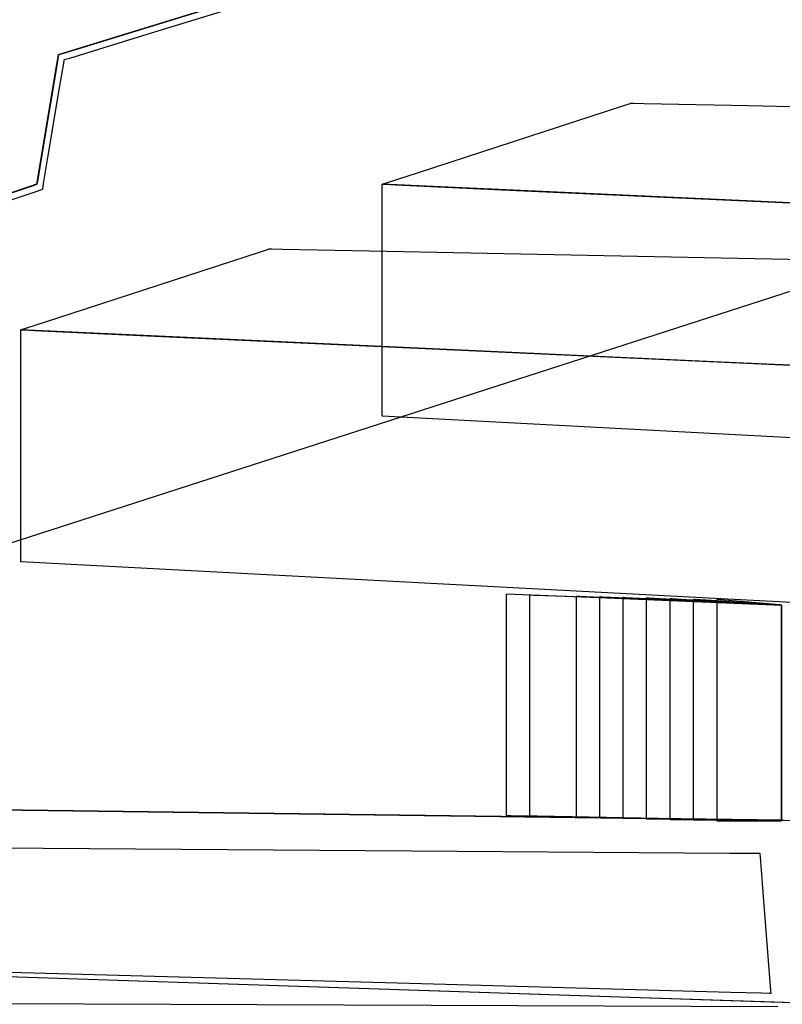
# Model space of a CAD drawing. Extents: x -3.57 to 3.57, y -2.08 to 2.06.
# Tile 74 of 219: x -0.65 to -0.45, y -1.03 to -0.77. Entities that reach past the tile are written whole.
import ezdxf

# ---------------------------------------------------------------- set-up
doc = ezdxf.new("R2010")
doc.units = 0

msp = doc.modelspace()

# ---------------------------------------------------------------- linework, layer by layer
at = {"layer": 'Layer 1', "color": 7, "linetype": 'CONTINUOUS'}
for p, q in [((-0.526775, -0.747399), (-0.630472, -0.779307)), ((-0.529265, -0.750004), (-0.617769, -0.777236)), ((-0.634022, -0.780399), (-0.585023, -0.765322)), ((-0.607817, -0.772336), (-0.639506, -0.782086)), ((-0.617769, -0.777236), (-0.636838, -0.783103)), ((-0.630472, -0.779307), (-0.638885, -0.781895)), ((-0.639746, -0.782572), (-0.640374, -0.78634)), ((-0.63972, -0.782419), (-0.640137, -0.784922)), ((-0.640082, -0.784587), (-0.639675, -0.782151)), ((-0.639687, -0.782219), (-0.639746, -0.782572)), ((-0.639682, -0.78219), (-0.63972, -0.782419)), ((-0.639675, -0.782147), (-0.639687, -0.782219)), ((-0.639674, -0.782144), (-0.639682, -0.78219)), ((-0.639675, -0.782151), (-0.639673, -0.782138)), ((-0.639674, -0.78214), (-0.639675, -0.782147)), ((-0.639673, -0.782138), (-0.639674, -0.78214)), ((-0.639673, -0.782139), (-0.639674, -0.782144)), ((-0.63967, -0.782137), (-0.639673, -0.782138)), ((-0.639669, -0.782137), (-0.639673, -0.782138)), ((-0.639673, -0.782138), (-0.639672, -0.782137)), ((-0.639673, -0.782138), (-0.639673, -0.782138)), ((-0.639673, -0.782138), (-0.639673, -0.782138)), ((-0.639673, -0.782138), (-0.639673, -0.782138)), ((-0.639673, -0.782138), (-0.639673, -0.782138)), ((-0.639673, -0.782138), (-0.639673, -0.782138)), ((-0.639673, -0.782138), (-0.639673, -0.782138)), ((-0.639673, -0.782138), (-0.639673, -0.782138)), ((-0.639673, -0.782138), (-0.639673, -0.782139)), ((-0.639673, -0.782138), (-0.639673, -0.782138)), ((-0.639673, -0.782138), (-0.639673, -0.782138)), ((-0.639673, -0.782138), (-0.639673, -0.782138)), ((-0.639673, -0.782138), (-0.639673, -0.782138)), ((-0.639673, -0.782138), (-0.639673, -0.782138)), ((-0.639673, -0.782138), (-0.639673, -0.782138)), ((-0.639673, -0.782138), (-0.639673, -0.782138)), ((-0.639673, -0.782138), (-0.639673, -0.782138)), ((-0.639673, -0.782138), (-0.639673, -0.782138)), ((-0.639672, -0.782137), (-0.639667, -0.782136)), ((-0.63956, -0.782103), (-0.63967, -0.782137)), ((-0.639506, -0.782086), (-0.639669, -0.782137)), ((-0.639667, -0.782136), (-0.639645, -0.782129)), ((-0.639645, -0.782129), (-0.639557, -0.782102)), ((-0.638885, -0.781895), (-0.63956, -0.782103)), ((-0.639557, -0.782102), (-0.638614, -0.781812)), ((-0.638614, -0.781812), (-0.634022, -0.780399)), ((-0.644598, -0.811679), (-0.640082, -0.784587)), ((-0.640137, -0.784922), (-0.643851, -0.8072)), ((-0.638399, -0.784333), (-0.639383, -0.790232)), ((-0.638297, -0.783721), (-0.638399, -0.784333)), ((-0.638273, -0.783576), (-0.638297, -0.783721)), ((-0.638268, -0.783547), (-0.638273, -0.783576)), ((-0.638267, -0.783543), (-0.638268, -0.783543)), ((-0.638268, -0.783543), (-0.638268, -0.783543)), ((-0.638268, -0.783543), (-0.638268, -0.783543)), ((-0.638268, -0.783543), (-0.638268, -0.783543)), ((-0.638268, -0.783543), (-0.638268, -0.783543)), ((-0.638268, -0.783543), (-0.638268, -0.783544)), ((-0.638268, -0.783544), (-0.638268, -0.783544)), ((-0.638268, -0.783544), (-0.638268, -0.783547)), ((-0.638265, -0.783543), (-0.638267, -0.783543)), ((-0.638256, -0.78354), (-0.638265, -0.783543)), ((-0.638162, -0.783511), (-0.638256, -0.78354)), ((-0.636838, -0.783103), (-0.638162, -0.783511)), ((-0.640374, -0.78634), (-0.64489, -0.813433)), ((-0.639383, -0.790232), (-0.642496, -0.808906)), ((-0.545868, -0.812811), (-0.492569, -0.795433)), ((-0.492569, -0.795433), (-0.490708, -0.794826)), ((-0.490708, -0.794826), (-0.490615, -0.794795)), ((-0.490615, -0.794795), (-0.490614, -0.794795)), ((-0.490614, -0.794795), (-0.490614, -0.794795)), ((-0.490614, -0.794795), (-0.490614, -0.794795)), ((-0.490614, -0.794795), (-0.490614, -0.794795)), ((-0.490614, -0.794795), (-0.490614, -0.794795)), ((-0.490614, -0.794795), (-0.490614, -0.794795)), ((-0.490614, -0.794795), (-0.490614, -0.794795)), ((-0.490614, -0.794795), (-0.490613, -0.794795)), ((-0.490613, -0.794795), (-0.49061, -0.794795)), ((-0.49061, -0.794795), (-0.490598, -0.794796)), ((-0.490598, -0.794796), (-0.490467, -0.794798)), ((-0.490467, -0.794798), (-0.489823, -0.794811)), ((-0.489823, -0.794811), (-0.487076, -0.794866)), ((-0.487076, -0.794866), (-0.459858, -0.79541)), ((-0.459858, -0.79541), (-0.286056, -0.798884)), ((-0.643851, -0.8072), (-0.645181, -0.815177)), ((-0.642496, -0.808906), (-0.643631, -0.815714)), ((-0.64489, -0.813433), (-0.645297, -0.815873)), ((-0.645227, -0.81545), (-0.644598, -0.811679)), ((-0.554214, -0.815532), (-0.545868, -0.812811)), ((-0.645639, -0.816), (-0.648359, -0.816917)), ((-0.645956, -0.816107), (-0.645304, -0.815888)), ((-0.645428, -0.815929), (-0.645829, -0.816064)), ((-0.645382, -0.815914), (-0.645639, -0.816)), ((-0.64533, -0.815896), (-0.645428, -0.815929)), ((-0.645319, -0.815892), (-0.645382, -0.815914)), ((-0.645306, -0.815888), (-0.64533, -0.815896)), ((-0.645303, -0.815887), (-0.645319, -0.815892)), ((-0.6453, -0.815886), (-0.645306, -0.815888)), ((-0.645304, -0.815888), (-0.6453, -0.815886)), ((-0.6453, -0.815886), (-0.645303, -0.815887)), ((-0.645299, -0.815886), (-0.6453, -0.815886)), ((-0.645299, -0.815886), (-0.6453, -0.815886)), ((-0.6453, -0.815886), (-0.645299, -0.815886)), ((-0.645297, -0.815873), (-0.645299, -0.815885)), ((-0.645298, -0.815877), (-0.645299, -0.815886)), ((-0.645299, -0.815884), (-0.645298, -0.815877)), ((-0.645299, -0.815885), (-0.645299, -0.815884)), ((-0.645299, -0.815885), (-0.645299, -0.815886)), ((-0.645299, -0.815886), (-0.645299, -0.815885)), ((-0.645299, -0.815886), (-0.645299, -0.815886)), ((-0.645299, -0.815886), (-0.645299, -0.815886)), ((-0.645299, -0.815886), (-0.645299, -0.815886)), ((-0.645299, -0.815886), (-0.645299, -0.815886)), ((-0.645299, -0.815886), (-0.645299, -0.815886)), ((-0.645299, -0.815886), (-0.645299, -0.815886)), ((-0.645299, -0.815886), (-0.645299, -0.815886)), ((-0.645299, -0.815886), (-0.645299, -0.815886)), ((-0.645299, -0.815886), (-0.645299, -0.815886)), ((-0.645299, -0.815886), (-0.645299, -0.815886)), ((-0.645298, -0.815877), (-0.645286, -0.815804)), ((-0.645289, -0.815825), (-0.645298, -0.815877)), ((-0.645181, -0.815177), (-0.645289, -0.815825)), ((-0.645286, -0.815804), (-0.645227, -0.81545)), ((-0.643631, -0.815714), (-0.643875, -0.817181)), ((-0.555299, -0.815886), (-0.555298, -0.815885)), ((-0.555299, -0.815973), (-0.555299, -0.815886)), ((-0.555299, -0.815886), (-0.555299, -0.815886)), ((-0.555299, -0.815886), (-0.555299, -0.815886)), ((-0.555299, -0.815886), (-0.555299, -0.815886)), ((-0.555299, -0.815886), (-0.555299, -0.815886)), ((-0.555299, -0.815886), (-0.555299, -0.815886)), ((-0.555299, -0.815886), (-0.555299, -0.815886)), ((-0.555299, -0.815886), (-0.555299, -0.815886)), ((-0.555299, -0.815886), (-0.555298, -0.815886)), ((-0.555299, -0.815886), (-0.555299, -0.815886)), ((-0.555299, -0.815886), (-0.555299, -0.815886)), ((-0.555299, -0.815886), (-0.555299, -0.815886)), ((-0.555299, -0.815886), (-0.555299, -0.815886)), ((-0.555299, -0.815886), (-0.555299, -0.815886)), ((-0.372725, -0.824296), (-0.555299, -0.815886)), ((-0.555299, -0.817713), (-0.555299, -0.815973)), ((-0.555298, -0.815885), (-0.555294, -0.815884)), ((-0.555298, -0.815886), (-0.555295, -0.815886)), ((-0.555295, -0.815886), (-0.555283, -0.815887)), ((-0.555294, -0.815884), (-0.555254, -0.815871)), ((-0.555283, -0.815887), (-0.55515, -0.815893)), ((-0.555254, -0.815871), (-0.555056, -0.815807)), ((-0.55515, -0.815893), (-0.554497, -0.815923)), ((-0.555056, -0.815807), (-0.554214, -0.815532)), ((-0.554497, -0.815923), (-0.551714, -0.816051)), ((-0.648359, -0.816917), (-0.661348, -0.821295)), ((-0.658744, -0.820418), (-0.645956, -0.816107)), ((-0.645832, -0.817945), (-0.654132, -0.820742)), ((-0.645829, -0.816064), (-0.650042, -0.817484)), ((-0.64411, -0.817364), (-0.645832, -0.817945)), ((-0.643947, -0.817309), (-0.64411, -0.817364)), ((-0.643907, -0.817296), (-0.643947, -0.817309)), ((-0.643897, -0.817292), (-0.643907, -0.817296)), ((-0.643894, -0.817292), (-0.643897, -0.817292)), ((-0.643892, -0.817283), (-0.643894, -0.81729)), ((-0.643894, -0.81729), (-0.643894, -0.817291)), ((-0.643894, -0.817291), (-0.643894, -0.817291)), ((-0.643894, -0.817291), (-0.643894, -0.817291)), ((-0.643894, -0.817291), (-0.643894, -0.817291)), ((-0.643894, -0.817291), (-0.643894, -0.817291)), ((-0.643894, -0.817291), (-0.643894, -0.817291)), ((-0.643894, -0.817291), (-0.643894, -0.817292)), ((-0.643875, -0.817181), (-0.643892, -0.817283)), ((-0.555299, -0.867537), (-0.555299, -0.817713)), ((-0.551714, -0.816051), (-0.524133, -0.817322)), ((-0.524133, -0.817322), (-0.348015, -0.825435)), ((-0.640087, -0.850779), (-0.586786, -0.833401)), ((-0.586786, -0.833401), (-0.584924, -0.832794)), ((-0.584924, -0.832794), (-0.584831, -0.832764)), ((-0.584831, -0.832764), (-0.584831, -0.832764)), ((-0.584831, -0.832764), (-0.584831, -0.832764)), ((-0.584831, -0.832764), (-0.584831, -0.832764)), ((-0.584831, -0.832764), (-0.584831, -0.832764)), ((-0.584831, -0.832764), (-0.584831, -0.832764)), ((-0.584831, -0.832764), (-0.584831, -0.832764)), ((-0.584831, -0.832764), (-0.58483, -0.832764)), ((-0.58483, -0.832764), (-0.58483, -0.832764)), ((-0.58483, -0.832764), (-0.584827, -0.832764)), ((-0.584827, -0.832764), (-0.584814, -0.832764)), ((-0.584814, -0.832764), (-0.584684, -0.832767)), ((-0.584684, -0.832767), (-0.584039, -0.83278)), ((-0.584039, -0.83278), (-0.581293, -0.832834)), ((-0.581293, -0.832834), (-0.554075, -0.833379)), ((-0.554075, -0.833379), (-0.380272, -0.836853)), ((-0.742813, -0.938673), (-0.432082, -0.83836)), ((-0.648435, -0.853501), (-0.640087, -0.850779)), ((-0.64952, -0.853854), (-0.64952, -0.853854)), ((-0.64952, -0.853854), (-0.64952, -0.853854)), ((-0.64952, -0.853854), (-0.64952, -0.853854)), ((-0.64952, -0.853854), (-0.64952, -0.853854)), ((-0.64952, -0.853854), (-0.649519, -0.853854)), ((-0.466942, -0.862265), (-0.64952, -0.853854)), ((-0.64952, -0.853855), (-0.64952, -0.853854)), ((-0.64952, -0.853854), (-0.64952, -0.853854)), ((-0.64952, -0.853854), (-0.64952, -0.853854)), ((-0.64952, -0.853854), (-0.64952, -0.853854)), ((-0.64952, -0.853854), (-0.64952, -0.853854)), ((-0.64952, -0.853854), (-0.64952, -0.853854)), ((-0.64952, -0.853854), (-0.649519, -0.853854)), ((-0.64952, -0.853942), (-0.64952, -0.853855)), ((-0.64952, -0.855682), (-0.64952, -0.853942)), ((-0.649519, -0.853854), (-0.649518, -0.853854)), ((-0.649519, -0.853854), (-0.649519, -0.853854)), ((-0.649519, -0.853854), (-0.649516, -0.853855)), ((-0.649518, -0.853854), (-0.649515, -0.853853)), ((-0.649516, -0.853855), (-0.649503, -0.853855)), ((-0.649515, -0.853853), (-0.649475, -0.85384)), ((-0.649503, -0.853855), (-0.649371, -0.853861)), ((-0.649475, -0.85384), (-0.649277, -0.853775)), ((-0.649371, -0.853861), (-0.648717, -0.853891)), ((-0.649277, -0.853775), (-0.648435, -0.853501)), ((-0.648717, -0.853891), (-0.645935, -0.854019)), ((-0.645935, -0.854019), (-0.618353, -0.85529)), ((-0.64952, -0.905506), (-0.64952, -0.855682)), ((-0.618353, -0.85529), (-0.442231, -0.863403)), ((-0.439358, -0.863536), (-0.466942, -0.862265)), ((-0.555299, -0.87534), (-0.555299, -0.867537)), ((-0.555299, -0.876127), (-0.555299, -0.87534)), ((-0.555299, -0.876312), (-0.555299, -0.876127)), ((-0.555299, -0.87635), (-0.555299, -0.876312)), ((-0.555299, -0.876353), (-0.555299, -0.87635)), ((-0.555299, -0.876354), (-0.555299, -0.876353)), ((-0.555299, -0.876354), (-0.555299, -0.876354)), ((-0.555299, -0.876354), (-0.555299, -0.876354)), ((-0.555299, -0.876354), (-0.555299, -0.876354)), ((-0.555299, -0.876354), (-0.555299, -0.876354)), ((-0.555299, -0.876354), (-0.555299, -0.876354)), ((-0.372725, -0.885965), (-0.555299, -0.876354)), ((-0.64952, -0.913309), (-0.64952, -0.905506)), ((-0.64952, -0.914096), (-0.64952, -0.913309)), ((-0.64952, -0.914281), (-0.64952, -0.914096)), ((-0.64952, -0.914318), (-0.64952, -0.914281)), ((-0.64952, -0.914322), (-0.64952, -0.914318)), ((-0.64952, -0.914323), (-0.64952, -0.914322)), ((-0.64952, -0.914323), (-0.64952, -0.914323)), ((-0.64952, -0.914323), (-0.64952, -0.914323)), ((-0.64952, -0.914323), (-0.64952, -0.914323)), ((-0.64952, -0.914323), (-0.64952, -0.914323)), ((-0.64952, -0.914323), (-0.64952, -0.914323)), ((-0.466942, -0.923934), (-0.64952, -0.914323)), ((-0.522957, -0.92276), (-0.522957, -0.92276)), ((-0.522957, -0.92276), (-0.522957, -0.92276)), ((-0.522957, -0.92276), (-0.522957, -0.92276)), ((-0.522957, -0.92276), (-0.522957, -0.92276)), ((-0.522957, -0.92276), (-0.522957, -0.92276)), ((-0.522957, -0.92276), (-0.522957, -0.922761)), ((-0.461698, -0.925164), (-0.522957, -0.92276)), ((-0.522957, -0.92276), (-0.522957, -0.92276)), ((-0.522957, -0.92276), (-0.522957, -0.92276)), ((-0.522957, -0.92276), (-0.522957, -0.92276)), ((-0.522957, -0.92276), (-0.522957, -0.92276)), ((-0.522957, -0.92276), (-0.522957, -0.92276)), ((-0.522957, -0.92276), (-0.522957, -0.922761)), ((-0.461698, -0.925164), (-0.522957, -0.92276)), ((-0.522957, -0.922761), (-0.522957, -0.922764)), ((-0.522957, -0.922761), (-0.522957, -0.922764)), ((-0.522957, -0.922764), (-0.522957, -0.9228)), ((-0.522957, -0.922764), (-0.522957, -0.9228)), ((-0.522957, -0.9228), (-0.522957, -0.922976)), ((-0.522957, -0.9228), (-0.522957, -0.922976)), ((-0.522957, -0.922976), (-0.522957, -0.923727)), ((-0.522957, -0.922976), (-0.522957, -0.923727)), ((-0.522957, -0.923727), (-0.522957, -0.931167)), ((-0.522957, -0.923727), (-0.522957, -0.931167)), ((-0.516862, -0.922917), (-0.516862, -0.922917)), ((-0.516862, -0.922917), (-0.516862, -0.922917)), ((-0.516862, -0.922917), (-0.516862, -0.922917)), ((-0.516862, -0.922917), (-0.516862, -0.922917)), ((-0.516862, -0.922917), (-0.516862, -0.922917)), ((-0.516862, -0.922917), (-0.516861, -0.922917)), ((-0.516862, -0.972167), (-0.516862, -0.922917)), ((-0.516861, -0.922917), (-0.516857, -0.922918)), ((-0.516857, -0.922918), (-0.516816, -0.922919)), ((-0.516816, -0.922919), (-0.516616, -0.922927)), ((-0.516616, -0.922927), (-0.515762, -0.922962)), ((-0.515762, -0.922962), (-0.507294, -0.923305)), ((-0.507294, -0.923305), (-0.453223, -0.925494)), ((-0.504677, -0.923228), (-0.504677, -0.923228)), ((-0.504677, -0.923228), (-0.504677, -0.923228)), ((-0.504677, -0.923228), (-0.504677, -0.923228)), ((-0.504677, -0.923228), (-0.504677, -0.923228)), ((-0.504677, -0.923228), (-0.504677, -0.923228)), ((-0.504677, -0.923228), (-0.504676, -0.923228)), ((-0.504677, -0.972478), (-0.504677, -0.923228)), ((-0.504676, -0.923228), (-0.504673, -0.923229)), ((-0.504673, -0.923229), (-0.50464, -0.92323)), ((-0.50464, -0.92323), (-0.504477, -0.923237)), ((-0.504477, -0.923237), (-0.503781, -0.923268)), ((-0.503781, -0.923268), (-0.496886, -0.92357)), ((-0.498583, -0.923386), (-0.498583, -0.923386)), ((-0.498583, -0.923386), (-0.498583, -0.923386)), ((-0.498583, -0.923386), (-0.498583, -0.923386)), ((-0.498583, -0.923386), (-0.498583, -0.923386)), ((-0.498583, -0.923386), (-0.498582, -0.923386)), ((-0.498583, -0.972632), (-0.498583, -0.923386)), ((-0.498582, -0.923386), (-0.498582, -0.923386)), ((-0.498582, -0.923386), (-0.498579, -0.923386)), ((-0.498579, -0.923386), (-0.49855, -0.923387)), ((-0.49855, -0.923387), (-0.498405, -0.923394)), ((-0.498405, -0.923394), (-0.497789, -0.923423)), ((-0.497789, -0.923423), (-0.49168, -0.923705)), ((-0.496886, -0.92357), (-0.452855, -0.925504)), ((-0.492488, -0.923543), (-0.492488, -0.923543)), ((-0.492488, -0.923543), (-0.492488, -0.923543)), ((-0.492488, -0.923543), (-0.492488, -0.923543)), ((-0.492488, -0.923543), (-0.492488, -0.923543)), ((-0.492488, -0.923543), (-0.492488, -0.923543)), ((-0.492488, -0.923543), (-0.492487, -0.923543)), ((-0.492488, -0.972789), (-0.492488, -0.923543)), ((-0.492487, -0.923543), (-0.492485, -0.923543)), ((-0.492485, -0.923543), (-0.492459, -0.923545)), ((-0.492459, -0.923545), (-0.492333, -0.923551)), ((-0.492333, -0.923551), (-0.491796, -0.923577)), ((-0.491796, -0.923577), (-0.486474, -0.92384)), ((-0.49168, -0.923705), (-0.452671, -0.925509)), ((-0.486474, -0.92384), (-0.452487, -0.925513)), ((-0.474205, -0.924012), (-0.474205, -0.924012)), ((-0.474205, -0.924012), (-0.474205, -0.924012)), ((-0.474205, -0.924012), (-0.474205, -0.924012)), ((-0.474205, -0.924012), (-0.474205, -0.924012)), ((-0.474205, -0.924012), (-0.474205, -0.924012)), ((-0.474205, -0.924012), (-0.474204, -0.924012)), ((-0.474205, -0.973258), (-0.474205, -0.924012)), ((-0.474204, -0.924012), (-0.474203, -0.924012)), ((-0.474203, -0.924012), (-0.474189, -0.924013)), ((-0.474189, -0.924013), (-0.474119, -0.924018)), ((-0.474119, -0.924018), (-0.47382, -0.924038)), ((-0.47382, -0.924038), (-0.470856, -0.92424)), ((-0.470856, -0.92424), (-0.451934, -0.925528)), ((-0.468114, -0.924169), (-0.468114, -0.924169)), ((-0.468114, -0.924169), (-0.468114, -0.924169)), ((-0.468114, -0.924169), (-0.468114, -0.924169)), ((-0.468114, -0.924169), (-0.468114, -0.924169)), ((-0.468114, -0.924169), (-0.468114, -0.92417)), ((-0.453701, -0.92537), (-0.468114, -0.924169)), ((-0.468114, -0.92417), (-0.468114, -0.92417)), ((-0.468114, -0.92417), (-0.468114, -0.924174)), ((-0.468114, -0.924174), (-0.468114, -0.924209)), ((-0.468114, -0.924209), (-0.468114, -0.924386)), ((-0.468114, -0.924386), (-0.468114, -0.925136)), ((-0.468114, -0.925136), (-0.468114, -0.932576)), ((-0.439358, -0.925386), (-0.466942, -0.923934)), ((-0.452443, -0.925528), (-0.461698, -0.925164)), ((-0.452443, -0.925528), (-0.461698, -0.925164)), ((-0.451523, -0.925551), (-0.453701, -0.92537)), ((-0.453223, -0.925494), (-0.451335, -0.925571)), ((-0.452855, -0.925504), (-0.451317, -0.925571)), ((-0.452671, -0.925509), (-0.451309, -0.925572)), ((-0.452487, -0.925513), (-0.4513, -0.925572)), ((-0.45151, -0.925564), (-0.452443, -0.925528)), ((-0.45151, -0.925564), (-0.452443, -0.925528)), ((-0.451934, -0.925528), (-0.451273, -0.925573)), ((-0.451304, -0.92557), (-0.451523, -0.925551)), ((-0.45129, -0.925573), (-0.45151, -0.925564)), ((-0.45129, -0.925573), (-0.45151, -0.925564)), ((-0.451335, -0.925571), (-0.451241, -0.925575)), ((-0.451317, -0.925571), (-0.451241, -0.925575)), ((-0.451309, -0.925572), (-0.451241, -0.925575)), ((-0.451252, -0.925574), (-0.451304, -0.92557)), ((-0.4513, -0.925572), (-0.45124, -0.925575)), ((-0.451246, -0.925575), (-0.45129, -0.925573)), ((-0.451246, -0.925575), (-0.45129, -0.925573)), ((-0.451273, -0.925573), (-0.45124, -0.925575)), ((-0.451241, -0.925575), (-0.451252, -0.925574)), ((-0.451242, -0.925575), (-0.451246, -0.925575)), ((-0.451242, -0.925575), (-0.451246, -0.925575)), ((-0.45124, -0.925575), (-0.451242, -0.925575)), ((-0.45124, -0.925575), (-0.451242, -0.925575)), ((-0.451241, -0.925575), (-0.45124, -0.925575)), ((-0.451241, -0.925575), (-0.45124, -0.925575)), ((-0.451241, -0.925575), (-0.45124, -0.925575)), ((-0.45124, -0.925575), (-0.451241, -0.925575)), ((-0.45124, -0.925777), (-0.45124, -0.925575)), ((-0.45124, -0.925575), (-0.45124, -0.925575)), ((-0.45124, -0.925575), (-0.45124, -0.925575)), ((-0.45124, -0.925575), (-0.45124, -0.925575)), ((-0.45124, -0.925575), (-0.45124, -0.925575)), ((-0.45124, -0.925575), (-0.45124, -0.925575)), ((-0.45124, -0.925575), (-0.45124, -0.925575)), ((-0.45124, -0.925575), (-0.45124, -0.925575)), ((-0.45124, -0.925575), (-0.45124, -0.925575)), ((-0.45124, -0.925575), (-0.45124, -0.925575)), ((-0.45124, -0.925575), (-0.45124, -0.925575)), ((-0.45124, -0.925575), (-0.45124, -0.925575)), ((-0.45124, -0.925575), (-0.45124, -0.925575)), ((-0.45124, -0.925575), (-0.45124, -0.925575)), ((-0.45124, -0.925575), (-0.45124, -0.925575)), ((-0.45124, -0.925575), (-0.45124, -0.925575)), ((-0.45124, -0.925575), (-0.45124, -0.925575)), ((-0.45124, -0.925575), (-0.45124, -0.925575)), ((-0.45124, -0.925575), (-0.45124, -0.925576)), ((-0.45124, -0.925575), (-0.45124, -0.925575)), ((-0.45124, -0.925575), (-0.45124, -0.925575)), ((-0.45124, -0.925575), (-0.45124, -0.925575)), ((-0.45124, -0.925575), (-0.45124, -0.925575)), ((-0.45124, -0.925575), (-0.45124, -0.925575)), ((-0.45124, -0.925575), (-0.45124, -0.925575)), ((-0.45124, -0.925575), (-0.45124, -0.925575)), ((-0.45124, -0.925575), (-0.45124, -0.925576)), ((-0.45124, -0.925575), (-0.45124, -0.925575)), ((-0.45124, -0.925575), (-0.45124, -0.925575)), ((-0.45124, -0.925575), (-0.45124, -0.925575)), ((-0.45124, -0.925575), (-0.45124, -0.925575)), ((-0.45124, -0.925575), (-0.45124, -0.925575)), ((-0.45124, -0.925575), (-0.45124, -0.925575)), ((-0.45124, -0.925575), (-0.45124, -0.925575)), ((-0.45124, -0.925575), (-0.45124, -0.925576)), ((-0.45124, -0.925575), (-0.45124, -0.925575)), ((-0.45124, -0.925575), (-0.45124, -0.925575)), ((-0.45124, -0.925575), (-0.45124, -0.925575)), ((-0.45124, -0.925575), (-0.45124, -0.925575)), ((-0.45124, -0.925575), (-0.45124, -0.925575)), ((-0.45124, -0.925575), (-0.45124, -0.925575)), ((-0.45124, -0.925575), (-0.45124, -0.925575)), ((-0.45124, -0.925575), (-0.45124, -0.925575)), ((-0.45124, -0.925575), (-0.45124, -0.925576)), ((-0.45124, -0.925575), (-0.45124, -0.925575)), ((-0.45124, -0.925575), (-0.45124, -0.925575)), ((-0.45124, -0.925575), (-0.45124, -0.925575)), ((-0.45124, -0.925575), (-0.45124, -0.925575)), ((-0.45124, -0.925575), (-0.45124, -0.925575)), ((-0.45124, -0.925575), (-0.45124, -0.925575)), ((-0.45124, -0.925575), (-0.45124, -0.925575)), ((-0.45124, -0.925575), (-0.45124, -0.925575)), ((-0.45124, -0.925575), (-0.45124, -0.925576)), ((-0.45124, -0.925777), (-0.45124, -0.925575)), ((-0.45124, -0.925575), (-0.45124, -0.925575)), ((-0.45124, -0.925575), (-0.45124, -0.925575)), ((-0.45124, -0.925575), (-0.45124, -0.925575)), ((-0.45124, -0.925575), (-0.45124, -0.925575)), ((-0.45124, -0.925575), (-0.45124, -0.925575)), ((-0.45124, -0.925575), (-0.45124, -0.925575)), ((-0.45124, -0.925575), (-0.45124, -0.925575)), ((-0.45124, -0.925575), (-0.45124, -0.925575)), ((-0.45124, -0.925575), (-0.45124, -0.925575)), ((-0.45124, -0.925575), (-0.45124, -0.925575)), ((-0.45124, -0.925575), (-0.45124, -0.925575)), ((-0.45124, -0.925777), (-0.45124, -0.925575)), ((-0.45124, -0.925575), (-0.45124, -0.925575)), ((-0.45124, -0.925575), (-0.45124, -0.925575)), ((-0.45124, -0.925575), (-0.45124, -0.925575)), ((-0.45124, -0.925575), (-0.45124, -0.925575)), ((-0.45124, -0.925575), (-0.45124, -0.925575)), ((-0.45124, -0.925575), (-0.45124, -0.925575)), ((-0.45124, -0.925575), (-0.45124, -0.925575)), ((-0.45124, -0.925575), (-0.45124, -0.925575)), ((-0.45124, -0.925575), (-0.45124, -0.925575)), ((-0.45124, -0.925575), (-0.45124, -0.925575)), ((-0.45124, -0.925576), (-0.45124, -0.925579)), ((-0.45124, -0.925576), (-0.45124, -0.925579)), ((-0.45124, -0.925576), (-0.45124, -0.925579)), ((-0.45124, -0.925576), (-0.45124, -0.925579)), ((-0.45124, -0.925576), (-0.45124, -0.925579)), ((-0.45124, -0.925579), (-0.45124, -0.925614)), ((-0.45124, -0.925579), (-0.45124, -0.925614)), ((-0.45124, -0.925579), (-0.45124, -0.925614)), ((-0.45124, -0.925579), (-0.45124, -0.925614)), ((-0.45124, -0.925579), (-0.45124, -0.925614)), ((-0.45124, -0.925614), (-0.45124, -0.925786)), ((-0.45124, -0.925614), (-0.45124, -0.925786)), ((-0.45124, -0.925614), (-0.45124, -0.925786)), ((-0.45124, -0.925614), (-0.45124, -0.925786)), ((-0.45124, -0.925614), (-0.45124, -0.925786)), ((-0.45124, -0.927275), (-0.45124, -0.925777)), ((-0.45124, -0.927275), (-0.45124, -0.925777)), ((-0.45124, -0.927275), (-0.45124, -0.925777)), ((-0.45124, -0.925786), (-0.45124, -0.926518)), ((-0.45124, -0.925786), (-0.45124, -0.926518)), ((-0.45124, -0.925786), (-0.45124, -0.926518)), ((-0.45124, -0.925786), (-0.45124, -0.926518)), ((-0.45124, -0.925786), (-0.45124, -0.926518)), ((-0.45124, -0.926518), (-0.45124, -0.933776)), ((-0.45124, -0.926518), (-0.45124, -0.933776)), ((-0.45124, -0.926518), (-0.45124, -0.933776)), ((-0.45124, -0.926518), (-0.45124, -0.933776)), ((-0.45124, -0.926518), (-0.45124, -0.933776)), ((-0.45124, -0.973621), (-0.45124, -0.927275)), ((-0.45124, -0.973621), (-0.45124, -0.927275)), ((-0.45124, -0.973621), (-0.45124, -0.927275)), ((-0.522957, -0.931167), (-0.522957, -0.978675)), ((-0.522957, -0.931167), (-0.522957, -0.978675)), ((-0.468114, -0.932576), (-0.468114, -0.980081)), ((-0.45124, -0.933776), (-0.45124, -0.980123)), ((-0.45124, -0.933776), (-0.45124, -0.980123)), ((-0.45124, -0.933776), (-0.45124, -0.980123)), ((-0.45124, -0.933776), (-0.45124, -0.980123)), ((-0.45124, -0.933776), (-0.45124, -0.980123)), ((-0.516862, -0.979607), (-0.516862, -0.972167)), ((-0.504677, -0.979918), (-0.504677, -0.972478)), ((-0.498583, -0.980072), (-0.498583, -0.972632)), ((-0.492488, -0.98023), (-0.492488, -0.972789)), ((-0.474205, -0.980698), (-0.474205, -0.973258)), ((-0.45124, -0.980879), (-0.45124, -0.973621)), ((-0.45124, -0.980879), (-0.45124, -0.973621)), ((-0.45124, -0.980879), (-0.45124, -0.973621)), ((-0.530901, -0.980602), (-0.859047, -0.976197)), ((-0.797945, -0.977017), (-0.452652, -0.981653)), ((-0.522957, -0.978675), (-0.522957, -0.980334)), ((-0.522957, -0.978675), (-0.522957, -0.980334)), ((-0.516862, -0.980358), (-0.516862, -0.979607)), ((-0.504677, -0.980669), (-0.504677, -0.979918)), ((-0.498583, -0.980823), (-0.498583, -0.980072)), ((-0.492488, -0.98098), (-0.492488, -0.98023)), ((-0.468114, -0.980081), (-0.468114, -0.981739)), ((-0.45124, -0.980123), (-0.45124, -0.981741)), ((-0.45124, -0.980123), (-0.45124, -0.981741)), ((-0.45124, -0.980123), (-0.45124, -0.981741)), ((-0.45124, -0.980123), (-0.45124, -0.981741)), ((-0.45124, -0.980123), (-0.45124, -0.981741)), ((-0.450822, -0.981677), (-0.530901, -0.980602)), ((-0.522957, -0.980334), (-0.522957, -0.980417)), ((-0.522957, -0.980334), (-0.522957, -0.980417)), ((-0.522957, -0.980417), (-0.522957, -0.980417)), ((-0.522957, -0.980417), (-0.522957, -0.980417)), ((-0.522957, -0.980417), (-0.522957, -0.980417)), ((-0.522957, -0.980417), (-0.522957, -0.980417)), ((-0.522957, -0.980417), (-0.522957, -0.980417)), ((-0.522957, -0.980417), (-0.522957, -0.980417)), ((-0.522957, -0.980417), (-0.522957, -0.980417)), ((-0.522957, -0.980417), (-0.522956, -0.980417)), ((-0.522957, -0.980417), (-0.522957, -0.980417)), ((-0.522957, -0.980417), (-0.522957, -0.980417)), ((-0.522957, -0.980417), (-0.522957, -0.980417)), ((-0.522957, -0.980417), (-0.522957, -0.980417)), ((-0.522957, -0.980417), (-0.522957, -0.980417)), ((-0.522957, -0.980417), (-0.522957, -0.980417)), ((-0.522957, -0.980417), (-0.522957, -0.980417)), ((-0.522957, -0.980417), (-0.522956, -0.980417)), ((-0.522956, -0.980417), (-0.522955, -0.980417)), ((-0.522956, -0.980417), (-0.522955, -0.980417)), ((-0.522955, -0.980417), (-0.522951, -0.980417)), ((-0.522955, -0.980417), (-0.522951, -0.980417)), ((-0.522951, -0.980417), (-0.522907, -0.980418)), ((-0.522951, -0.980417), (-0.522907, -0.980418)), ((-0.522907, -0.980418), (-0.522688, -0.980423)), ((-0.522907, -0.980418), (-0.522688, -0.980423)), ((-0.522688, -0.980423), (-0.521754, -0.980441)), ((-0.522688, -0.980423), (-0.521754, -0.980441)), ((-0.521754, -0.980441), (-0.5125, -0.980622)), ((-0.521754, -0.980441), (-0.5125, -0.980622)), ((-0.516862, -0.980535), (-0.516862, -0.980358)), ((-0.516862, -0.98057), (-0.516862, -0.980535)), ((-0.516862, -0.980574), (-0.516862, -0.98057)), ((-0.516862, -0.980575), (-0.516862, -0.980574)), ((-0.516626, -0.980579), (-0.516862, -0.980575)), ((-0.516862, -0.980575), (-0.516862, -0.980575)), ((-0.516862, -0.980575), (-0.516862, -0.980575)), ((-0.516862, -0.980575), (-0.516862, -0.980575)), ((-0.516862, -0.980575), (-0.516862, -0.980575)), ((-0.516862, -0.980575), (-0.516862, -0.980575)), ((-0.516862, -0.980575), (-0.516862, -0.980575)), ((-0.516862, -0.980575), (-0.516862, -0.980575)), ((-0.516862, -0.980575), (-0.516862, -0.980575)), ((-0.516862, -0.980575), (-0.516862, -0.980575)), ((-0.516862, -0.980575), (-0.516862, -0.980575)), ((-0.514879, -0.980613), (-0.516626, -0.980579)), ((-0.460808, -0.981641), (-0.514879, -0.980613)), ((-0.5125, -0.980622), (-0.453407, -0.98178)), ((-0.5125, -0.980622), (-0.453407, -0.98178)), ((-0.504677, -0.980846), (-0.504677, -0.980669)), ((-0.504677, -0.980881), (-0.504677, -0.980846)), ((-0.504677, -0.980885), (-0.504677, -0.980881)), ((-0.504677, -0.980886), (-0.504677, -0.980885)), ((-0.504485, -0.980889), (-0.504677, -0.980886)), ((-0.504677, -0.980886), (-0.504677, -0.980886)), ((-0.504677, -0.980886), (-0.504677, -0.980886)), ((-0.504677, -0.980886), (-0.504677, -0.980886)), ((-0.504677, -0.980886), (-0.504677, -0.980886)), ((-0.504677, -0.980886), (-0.504677, -0.980886)), ((-0.504677, -0.980886), (-0.504677, -0.980886)), ((-0.504677, -0.980886), (-0.504677, -0.980886)), ((-0.504677, -0.980886), (-0.504677, -0.980886)), ((-0.504677, -0.980886), (-0.504677, -0.980886)), ((-0.504677, -0.980886), (-0.504677, -0.980886)), ((-0.503062, -0.980914), (-0.504485, -0.980889)), ((-0.459032, -0.981686), (-0.503062, -0.980914)), ((-0.498583, -0.980999), (-0.498583, -0.980823)), ((-0.498583, -0.981035), (-0.498583, -0.980999)), ((-0.498583, -0.981038), (-0.498583, -0.981035)), ((-0.498583, -0.981039), (-0.498583, -0.981038)), ((-0.498412, -0.981042), (-0.498583, -0.981039)), ((-0.498583, -0.981039), (-0.498583, -0.981039)), ((-0.498583, -0.981039), (-0.498583, -0.981039)), ((-0.498583, -0.981039), (-0.498583, -0.981039)), ((-0.498583, -0.981039), (-0.498583, -0.981039)), ((-0.498583, -0.981039), (-0.498583, -0.981039)), ((-0.498583, -0.981039), (-0.498583, -0.981039)), ((-0.498583, -0.981039), (-0.498583, -0.981039)), ((-0.498583, -0.981039), (-0.498583, -0.981039)), ((-0.498583, -0.981039), (-0.498583, -0.981039)), ((-0.498583, -0.981039), (-0.498583, -0.981039)), ((-0.497152, -0.981063), (-0.498412, -0.981042)), ((-0.458143, -0.981709), (-0.497152, -0.981063)), ((-0.492488, -0.981157), (-0.492488, -0.98098)), ((-0.492488, -0.981192), (-0.492488, -0.981157)), ((-0.492488, -0.981196), (-0.492488, -0.981192)), ((-0.492488, -0.981197), (-0.492488, -0.981196)), ((-0.49234, -0.981199), (-0.492488, -0.981197)), ((-0.492488, -0.981197), (-0.492488, -0.981197)), ((-0.492488, -0.981197), (-0.492488, -0.981197)), ((-0.492488, -0.981197), (-0.492488, -0.981197)), ((-0.492488, -0.981197), (-0.492488, -0.981197)), ((-0.492488, -0.981197), (-0.492488, -0.981197)), ((-0.492488, -0.981197), (-0.492488, -0.981197)), ((-0.492488, -0.981197), (-0.492488, -0.981197)), ((-0.492488, -0.981197), (-0.492488, -0.981197)), ((-0.492488, -0.981197), (-0.492488, -0.981197)), ((-0.492488, -0.981197), (-0.492488, -0.981197)), ((-0.491242, -0.981216), (-0.49234, -0.981199)), ((-0.457255, -0.981732), (-0.491242, -0.981216)), ((-0.474205, -0.981449), (-0.474205, -0.980698)), ((-0.474205, -0.981625), (-0.474205, -0.981449)), ((-0.474205, -0.981661), (-0.474205, -0.981625)), ((-0.474205, -0.981664), (-0.474205, -0.981661)), ((-0.474205, -0.981665), (-0.474205, -0.981664)), ((-0.474122, -0.981666), (-0.474205, -0.981665)), ((-0.474205, -0.981665), (-0.474205, -0.981665)), ((-0.474205, -0.981665), (-0.474205, -0.981665)), ((-0.474205, -0.981665), (-0.474205, -0.981665)), ((-0.474205, -0.981665), (-0.474205, -0.981665)), ((-0.474205, -0.981665), (-0.474205, -0.981665)), ((-0.474205, -0.981665), (-0.474205, -0.981665)), ((-0.474205, -0.981665), (-0.474205, -0.981665)), ((-0.474205, -0.981665), (-0.474205, -0.981665)), ((-0.474205, -0.981665), (-0.474205, -0.981665)), ((-0.474205, -0.981665), (-0.474205, -0.981665)), ((-0.473511, -0.98167), (-0.474122, -0.981666)), ((-0.454589, -0.9818), (-0.473511, -0.98167)), ((-0.468114, -0.981739), (-0.468114, -0.981822)), ((-0.468114, -0.981822), (-0.468114, -0.981823)), ((-0.468114, -0.981823), (-0.468114, -0.981823)), ((-0.468114, -0.981823), (-0.468114, -0.981823)), ((-0.468114, -0.981823), (-0.468114, -0.981823)), ((-0.468114, -0.981823), (-0.468114, -0.981823)), ((-0.468114, -0.981823), (-0.468114, -0.981823)), ((-0.468114, -0.981823), (-0.468114, -0.981823)), ((-0.468114, -0.981823), (-0.468114, -0.981823)), ((-0.468114, -0.981823), (-0.468114, -0.981823)), ((-0.468114, -0.981823), (-0.468113, -0.981823)), ((-0.468113, -0.981823), (-0.468102, -0.981823)), ((-0.468102, -0.981823), (-0.468051, -0.981823)), ((-0.468051, -0.981823), (-0.467831, -0.981823)), ((-0.467831, -0.981823), (-0.465654, -0.981823)), ((-0.465654, -0.981823), (-0.45175, -0.981823)), ((-0.452341, -0.981802), (-0.460808, -0.981641)), ((-0.452136, -0.981807), (-0.459032, -0.981686)), ((-0.452034, -0.98181), (-0.458143, -0.981709)), ((-0.451932, -0.981812), (-0.457255, -0.981732)), ((-0.451625, -0.98182), (-0.454589, -0.9818)), ((-0.453407, -0.98178), (-0.451344, -0.981821)), ((-0.453407, -0.98178), (-0.451344, -0.981821)), ((-0.452652, -0.981653), (-0.440594, -0.981815)), ((-0.451486, -0.981818), (-0.452341, -0.981802)), ((-0.451441, -0.981819), (-0.452136, -0.981807)), ((-0.451418, -0.98182), (-0.452034, -0.98181)), ((-0.451395, -0.98182), (-0.451932, -0.981812)), ((-0.45175, -0.981823), (-0.451265, -0.981823)), ((-0.451326, -0.981822), (-0.451625, -0.98182)), ((-0.451286, -0.981822), (-0.451486, -0.981818)), ((-0.451277, -0.981822), (-0.451441, -0.981819)), ((-0.451273, -0.981822), (-0.451418, -0.98182)), ((-0.451269, -0.981822), (-0.451395, -0.98182)), ((-0.451344, -0.981821), (-0.451241, -0.981823)), ((-0.451344, -0.981821), (-0.451241, -0.981823)), ((-0.451256, -0.981823), (-0.451326, -0.981822)), ((-0.451245, -0.981823), (-0.451286, -0.981822)), ((-0.451244, -0.981823), (-0.451277, -0.981822)), ((-0.451244, -0.981823), (-0.451273, -0.981822)), ((-0.451243, -0.981823), (-0.451269, -0.981822)), ((-0.451265, -0.981823), (-0.45124, -0.981823)), ((-0.451242, -0.981823), (-0.451256, -0.981823)), ((-0.451241, -0.981823), (-0.451245, -0.981823)), ((-0.451241, -0.981823), (-0.451244, -0.981823)), ((-0.451241, -0.981823), (-0.451244, -0.981823)), ((-0.451241, -0.981823), (-0.451243, -0.981823)), ((-0.451241, -0.981823), (-0.451242, -0.981823)), ((-0.451241, -0.981823), (-0.45124, -0.981823)), ((-0.45124, -0.981823), (-0.451241, -0.981823)), ((-0.45124, -0.981823), (-0.451241, -0.981823)), ((-0.45124, -0.981823), (-0.451241, -0.981823)), ((-0.45124, -0.981823), (-0.451241, -0.981823)), ((-0.45124, -0.981823), (-0.451241, -0.981823)), ((-0.451241, -0.981823), (-0.45124, -0.981823)), ((-0.45124, -0.981612), (-0.45124, -0.980879)), ((-0.45124, -0.981612), (-0.45124, -0.980879)), ((-0.45124, -0.981612), (-0.45124, -0.980879)), ((-0.45124, -0.981784), (-0.45124, -0.981612)), ((-0.45124, -0.981784), (-0.45124, -0.981612)), ((-0.45124, -0.981784), (-0.45124, -0.981612)), ((-0.45124, -0.981741), (-0.45124, -0.981822)), ((-0.45124, -0.981741), (-0.45124, -0.981822)), ((-0.45124, -0.981741), (-0.45124, -0.981822)), ((-0.45124, -0.981741), (-0.45124, -0.981822)), ((-0.45124, -0.981741), (-0.45124, -0.981822)), ((-0.45124, -0.981818), (-0.45124, -0.981784)), ((-0.45124, -0.981818), (-0.45124, -0.981784)), ((-0.45124, -0.981818), (-0.45124, -0.981784)), ((-0.45124, -0.981822), (-0.45124, -0.981818)), ((-0.45124, -0.981822), (-0.45124, -0.981818)), ((-0.45124, -0.981822), (-0.45124, -0.981818)), ((-0.45124, -0.981823), (-0.45124, -0.981822)), ((-0.45124, -0.981822), (-0.45124, -0.981823)), ((-0.45124, -0.981822), (-0.45124, -0.981823)), ((-0.45124, -0.981822), (-0.45124, -0.981823)), ((-0.45124, -0.981822), (-0.45124, -0.981823)), ((-0.45124, -0.981822), (-0.45124, -0.981823)), ((-0.45124, -0.981823), (-0.45124, -0.981822)), ((-0.45124, -0.981823), (-0.45124, -0.981822)), ((-0.45124, -0.981823), (-0.45124, -0.981823)), ((-0.45124, -0.981823), (-0.45124, -0.981823)), ((-0.45124, -0.981823), (-0.45124, -0.981823)), ((-0.45124, -0.981823), (-0.45124, -0.981823)), ((-0.45124, -0.981823), (-0.45124, -0.981823)), ((-0.45124, -0.981823), (-0.45124, -0.981823)), ((-0.45124, -0.981823), (-0.45124, -0.981823)), ((-0.45124, -0.981823), (-0.45124, -0.981823)), ((-0.45124, -0.981823), (-0.45124, -0.981823)), ((-0.45124, -0.981823), (-0.45124, -0.981823)), ((-0.45124, -0.981823), (-0.45124, -0.981823)), ((-0.45124, -0.981823), (-0.45124, -0.981823)), ((-0.45124, -0.981823), (-0.45124, -0.981823)), ((-0.45124, -0.981823), (-0.45124, -0.981823)), ((-0.45124, -0.981823), (-0.45124, -0.981823)), ((-0.45124, -0.981823), (-0.45124, -0.981823)), ((-0.45124, -0.981823), (-0.45124, -0.981823)), ((-0.45124, -0.981823), (-0.45124, -0.981823)), ((-0.45124, -0.981823), (-0.45124, -0.981823)), ((-0.45124, -0.981823), (-0.45124, -0.981823)), ((-0.45124, -0.981823), (-0.45124, -0.981823)), ((-0.45124, -0.981823), (-0.45124, -0.981823)), ((-0.45124, -0.981823), (-0.45124, -0.981823)), ((-0.45124, -0.981823), (-0.45124, -0.981823)), ((-0.45124, -0.981823), (-0.45124, -0.981823)), ((-0.45124, -0.981823), (-0.45124, -0.981823)), ((-0.45124, -0.981823), (-0.45124, -0.981823)), ((-0.45124, -0.981823), (-0.45124, -0.981823)), ((-0.45124, -0.981823), (-0.45124, -0.981823)), ((-0.45124, -0.981823), (-0.45124, -0.981823)), ((-0.45124, -0.981823), (-0.45124, -0.981823)), ((-0.45124, -0.981823), (-0.45124, -0.981823)), ((-0.45124, -0.981823), (-0.45124, -0.981823)), ((-0.45124, -0.981823), (-0.45124, -0.981823)), ((-0.45124, -0.981823), (-0.45124, -0.981823)), ((-0.45124, -0.981823), (-0.45124, -0.981823)), ((-0.45124, -0.981823), (-0.45124, -0.981823)), ((-0.45124, -0.981823), (-0.45124, -0.981823)), ((-0.45124, -0.981823), (-0.45124, -0.981823)), ((-0.45124, -0.981823), (-0.45124, -0.981823)), ((-0.45124, -0.981823), (-0.45124, -0.981823)), ((-0.45124, -0.981823), (-0.45124, -0.981823)), ((-0.45124, -0.981823), (-0.45124, -0.981823)), ((-0.45124, -0.981823), (-0.45124, -0.981823)), ((-0.45124, -0.981823), (-0.45124, -0.981823)), ((-0.45124, -0.981823), (-0.45124, -0.981823)), ((-0.45124, -0.981823), (-0.45124, -0.981823)), ((-0.45124, -0.981823), (-0.45124, -0.981823)), ((-0.45124, -0.981823), (-0.45124, -0.981823)), ((-0.45124, -0.981823), (-0.45124, -0.981823)), ((-0.45124, -0.981823), (-0.45124, -0.981823)), ((-0.45124, -0.981823), (-0.45124, -0.981823)), ((-0.45124, -0.981823), (-0.45124, -0.981823)), ((-0.45124, -0.981823), (-0.45124, -0.981823)), ((-0.45124, -0.981823), (-0.45124, -0.981823)), ((-0.45124, -0.981823), (-0.45124, -0.981823)), ((-0.45124, -0.981823), (-0.45124, -0.981823)), ((-0.760784, -0.988056), (-0.535689, -0.989688)), ((-0.535689, -0.989688), (-0.464775, -0.990202)), ((-0.464775, -0.990202), (-0.458155, -0.99025)), ((-0.458155, -0.99025), (-0.456941, -0.990259)), ((-0.456941, -0.990259), (-0.456869, -0.99026)), ((-0.456869, -0.99026), (-0.456866, -0.99026)), ((-0.456866, -0.99026), (-0.456866, -0.99026)), ((-0.456866, -0.99026), (-0.456866, -0.99026)), ((-0.456866, -0.99026), (-0.456866, -0.99026)), ((-0.456866, -0.99026), (-0.456866, -0.99026)), ((-0.456866, -0.99026), (-0.456866, -0.99026)), ((-0.456866, -0.99026), (-0.456866, -0.99026)), ((-0.456866, -0.99026), (-0.456866, -0.990261)), ((-0.456866, -0.990261), (-0.456866, -0.990264)), ((-0.456866, -0.990264), (-0.456863, -0.9903)), ((-0.456863, -0.9903), (-0.45685, -0.990473)), ((-0.45685, -0.990473), (-0.456793, -0.991205)), ((-0.456793, -0.991205), (-0.456255, -0.998192)), ((-0.456255, -0.998192), (-0.454623, -1.019397)), ((-0.498694, -1.027583), (-0.859047, -1.015571)), ((-0.498697, -1.027583), (-0.859047, -1.015571)), ((-0.541913, -1.024382), (-0.859047, -1.015571)), ((-0.454027, -1.029072), (-0.859047, -1.015571)), ((-0.454623, -1.019397), (-0.454109, -1.026078)), ((-0.464521, -1.026532), (-0.541913, -1.024382)), ((-0.454109, -1.026078), (-0.454061, -1.026701)), ((-0.444255, -1.029398), (-0.498697, -1.027583)), ((-0.444254, -1.029398), (-0.498694, -1.027583)), ((-0.456412, -1.026757), (-0.464521, -1.026532)), ((-0.454491, -1.026811), (-0.456412, -1.026757)), ((-0.4541, -1.026821), (-0.454491, -1.026811)), ((-0.454063, -1.026823), (-0.4541, -1.026821)), ((-0.454054, -1.026823), (-0.454063, -1.026823)), ((-0.454061, -1.026701), (-0.454052, -1.026816)), ((-0.454052, -1.026823), (-0.454054, -1.026823)), ((-0.454052, -1.026816), (-0.454051, -1.026823)), ((-0.454051, -1.026823), (-0.454052, -1.026823)), ((-0.454051, -1.026823), (-0.454051, -1.026823)), ((-0.454051, -1.026823), (-0.454051, -1.026823)), ((-0.454051, -1.026823), (-0.454051, -1.026823)), ((-0.454051, -1.026823), (-0.454051, -1.026823)), ((-0.454051, -1.026823), (-0.454051, -1.026823)), ((-0.438995, -1.029573), (-0.454027, -1.029072))]:
    msp.add_line(p, q, dxfattribs=at)
at = {"layer": 'Layer 1', "color": 8, "linetype": 'CONTINUOUS'}
for p, q in [((-0.486394, -0.923697), (-0.486394, -0.923697)), ((-0.486394, -0.923697), (-0.486394, -0.923697)), ((-0.486394, -0.923697), (-0.486394, -0.923697)), ((-0.486394, -0.923697), (-0.486394, -0.923697)), ((-0.486394, -0.923697), (-0.486394, -0.923697)), ((-0.486394, -0.923697), (-0.486393, -0.923697)), ((-0.486394, -0.972946), (-0.486394, -0.923697)), ((-0.486393, -0.923697), (-0.486391, -0.923697)), ((-0.486391, -0.923697), (-0.486369, -0.923698)), ((-0.486369, -0.923698), (-0.486262, -0.923704)), ((-0.486262, -0.923704), (-0.485804, -0.923728)), ((-0.485804, -0.923728), (-0.481268, -0.923971)), ((-0.481268, -0.923971), (-0.452303, -0.925518)), ((-0.480299, -0.923854), (-0.480299, -0.923854)), ((-0.480299, -0.923854), (-0.480299, -0.923854)), ((-0.480299, -0.923854), (-0.480299, -0.923854)), ((-0.480299, -0.923854), (-0.480299, -0.923854)), ((-0.480299, -0.923854), (-0.480299, -0.923854)), ((-0.480299, -0.923854), (-0.480299, -0.923854)), ((-0.480299, -0.923854), (-0.480297, -0.923854)), ((-0.480299, -0.973104), (-0.480299, -0.923854)), ((-0.480297, -0.923854), (-0.480279, -0.923856)), ((-0.480279, -0.923856), (-0.48019, -0.923861)), ((-0.48019, -0.923861), (-0.479812, -0.923883)), ((-0.479812, -0.923883), (-0.476062, -0.924105)), ((-0.476062, -0.924105), (-0.452118, -0.925523)), ((-0.452303, -0.925518), (-0.451291, -0.925572)), ((-0.452118, -0.925523), (-0.451282, -0.925572)), ((-0.451291, -0.925572), (-0.45124, -0.925575)), ((-0.451282, -0.925572), (-0.45124, -0.925575)), ((-0.45124, -0.925575), (-0.45124, -0.925575)), ((-0.45124, -0.925575), (-0.45124, -0.925575)), ((-0.45124, -0.925575), (-0.45124, -0.925575)), ((-0.45124, -0.925575), (-0.45124, -0.925575)), ((-0.45124, -0.925575), (-0.45124, -0.925575)), ((-0.45124, -0.925575), (-0.45124, -0.925575)), ((-0.45124, -0.925575), (-0.45124, -0.925575)), ((-0.45124, -0.925575), (-0.45124, -0.925575)), ((-0.45124, -0.925575), (-0.45124, -0.925576)), ((-0.45124, -0.925575), (-0.45124, -0.925575)), ((-0.45124, -0.925575), (-0.45124, -0.925575)), ((-0.45124, -0.925575), (-0.45124, -0.925575)), ((-0.45124, -0.925575), (-0.45124, -0.925575)), ((-0.45124, -0.925575), (-0.45124, -0.925575)), ((-0.45124, -0.925575), (-0.45124, -0.925575)), ((-0.45124, -0.925575), (-0.45124, -0.925575)), ((-0.45124, -0.925575), (-0.45124, -0.925575)), ((-0.45124, -0.925575), (-0.45124, -0.925576)), ((-0.45124, -0.925576), (-0.45124, -0.925579)), ((-0.45124, -0.925576), (-0.45124, -0.925579)), ((-0.45124, -0.925579), (-0.45124, -0.925614)), ((-0.45124, -0.925579), (-0.45124, -0.925614)), ((-0.45124, -0.925614), (-0.45124, -0.925786)), ((-0.45124, -0.925614), (-0.45124, -0.925786)), ((-0.45124, -0.925786), (-0.45124, -0.926518)), ((-0.45124, -0.925786), (-0.45124, -0.926518)), ((-0.45124, -0.926518), (-0.45124, -0.933776)), ((-0.45124, -0.926518), (-0.45124, -0.933776)), ((-0.45124, -0.933776), (-0.45124, -0.980123)), ((-0.45124, -0.933776), (-0.45124, -0.980123)), ((-0.486394, -0.980387), (-0.486394, -0.972946)), ((-0.480299, -0.980544), (-0.480299, -0.973104)), ((-0.45124, -0.980123), (-0.45124, -0.981741)), ((-0.45124, -0.980123), (-0.45124, -0.981741)), ((-0.486394, -0.981138), (-0.486394, -0.980387)), ((-0.486394, -0.981314), (-0.486394, -0.981138)), ((-0.486394, -0.98135), (-0.486394, -0.981314)), ((-0.486394, -0.981353), (-0.486394, -0.98135)), ((-0.486394, -0.981354), (-0.486394, -0.981353)), ((-0.486267, -0.981356), (-0.486394, -0.981354)), ((-0.486394, -0.981354), (-0.486394, -0.981354)), ((-0.486394, -0.981354), (-0.486394, -0.981354)), ((-0.486394, -0.981354), (-0.486394, -0.981354)), ((-0.486394, -0.981354), (-0.486394, -0.981354)), ((-0.486394, -0.981354), (-0.486394, -0.981354)), ((-0.486394, -0.981354), (-0.486394, -0.981354)), ((-0.486394, -0.981354), (-0.486394, -0.981354)), ((-0.486394, -0.981354), (-0.486394, -0.981354)), ((-0.486394, -0.981354), (-0.486394, -0.981354)), ((-0.486394, -0.981354), (-0.486394, -0.981354)), ((-0.485331, -0.981368), (-0.486267, -0.981356)), ((-0.456366, -0.981755), (-0.485331, -0.981368)), ((-0.480299, -0.981295), (-0.480299, -0.980544)), ((-0.480299, -0.981472), (-0.480299, -0.981295)), ((-0.480299, -0.981507), (-0.480299, -0.981472)), ((-0.480299, -0.981511), (-0.480299, -0.981507)), ((-0.480299, -0.981512), (-0.480299, -0.981511)), ((-0.480195, -0.981513), (-0.480299, -0.981512)), ((-0.480299, -0.981512), (-0.480299, -0.981512)), ((-0.480299, -0.981512), (-0.480299, -0.981512)), ((-0.480299, -0.981512), (-0.480299, -0.981512)), ((-0.480299, -0.981512), (-0.480299, -0.981512)), ((-0.480299, -0.981512), (-0.480299, -0.981512)), ((-0.480299, -0.981512), (-0.480299, -0.981512)), ((-0.480299, -0.981512), (-0.480299, -0.981512)), ((-0.480299, -0.981512), (-0.480299, -0.981512)), ((-0.480299, -0.981512), (-0.480299, -0.981512)), ((-0.480299, -0.981512), (-0.480299, -0.981512)), ((-0.479421, -0.981521), (-0.480195, -0.981513)), ((-0.455477, -0.981777), (-0.479421, -0.981521)), ((-0.45183, -0.981815), (-0.456366, -0.981755)), ((-0.451728, -0.981818), (-0.455477, -0.981777)), ((-0.451372, -0.981821), (-0.45183, -0.981815)), ((-0.451349, -0.981822), (-0.451728, -0.981818)), ((-0.451265, -0.981823), (-0.451372, -0.981821)), ((-0.45126, -0.981823), (-0.451349, -0.981822)), ((-0.451243, -0.981823), (-0.451265, -0.981823)), ((-0.451242, -0.981823), (-0.45126, -0.981823)), ((-0.451241, -0.981823), (-0.451243, -0.981823)), ((-0.451241, -0.981823), (-0.451242, -0.981823)), ((-0.45124, -0.981823), (-0.451241, -0.981823)), ((-0.45124, -0.981823), (-0.451241, -0.981823)), ((-0.45124, -0.981741), (-0.45124, -0.981822)), ((-0.45124, -0.981741), (-0.45124, -0.981822)), ((-0.45124, -0.981822), (-0.45124, -0.981823)), ((-0.45124, -0.981822), (-0.45124, -0.981823)), ((-0.45124, -0.981823), (-0.45124, -0.981823)), ((-0.45124, -0.981823), (-0.45124, -0.981823)), ((-0.45124, -0.981823), (-0.45124, -0.981823)), ((-0.45124, -0.981823), (-0.45124, -0.981823)), ((-0.45124, -0.981823), (-0.45124, -0.981823)), ((-0.45124, -0.981823), (-0.45124, -0.981823)), ((-0.45124, -0.981823), (-0.45124, -0.981823)), ((-0.45124, -0.981823), (-0.45124, -0.981823)), ((-0.45124, -0.981823), (-0.45124, -0.981823)), ((-0.45124, -0.981823), (-0.45124, -0.981823)), ((-0.45124, -0.981823), (-0.45124, -0.981823)), ((-0.45124, -0.981823), (-0.45124, -0.981823)), ((-0.45124, -0.981823), (-0.45124, -0.981823)), ((-0.45124, -0.981823), (-0.45124, -0.981823)), ((-0.793628, -1.028925), (-0.4522, -1.030213))]:
    msp.add_line(p, q, dxfattribs=at)

doc.saveas('drawing.dxf')
